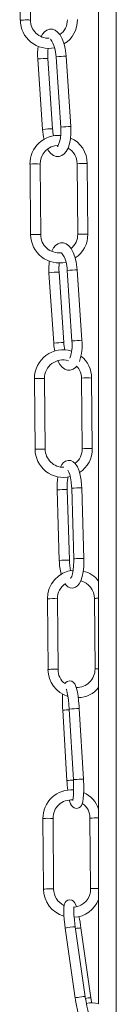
# Model space of a CAD drawing. Header units: millimetres. Extents: x -238 to 509, y -1369 to 291.
# Tile 4 of 7: x 308 to 337, y -978 to -685. Entities that reach past the tile are written whole.
import ezdxf

# ---------------------------------------------------------------- set-up
doc = ezdxf.new("R2010")
doc.units = ezdxf.units.MM

msp = doc.modelspace()

# ---------------------------------------------------------------- linework, layer by layer
at = {"color": 7, "linetype": 'Continuous', "lineweight": 15}
for p, q in [((337.22, -982.71), (337.22, -293.48)), ((331.92, -434.27), (331.92, -977.77)), ((308.48, -664.12), (308.66, -685.17)), ((311.66, -685.17), (311.48, -664.1)), ((313.87, -696.69), (315.28, -717.64)), ((318.27, -717.44), (316.86, -696.49)), ((319.28, -696.04), (320.69, -717.02)), ((323.69, -716.78), (322.28, -695.83)), ((311.55, -727.96), (311.73, -749.01)), ((314.73, -749.01), (314.55, -727.93)), ((325.54, -727.83), (325.73, -748.82)), ((328.73, -748.79), (328.54, -727.8)), ((317.19, -760.28), (318.6, -781.22)), ((321.59, -781.02), (320.18, -760.08)), ((322.6, -759.62), (324.02, -780.6)), ((327.01, -780.37), (325.6, -759.42)), ((312.87, -791.77), (313.05, -812.81)), ((316.05, -812.81), (315.87, -791.74)), ((326.86, -791.63), (327.05, -812.63)), ((330.05, -812.6), (329.86, -791.61)), ((319.62, -824.88), (320.26, -845.86)), ((323.25, -845.77), (322.62, -824.79)), ((323.94, -824.4), (324.58, -845.43)), ((327.58, -845.43), (326.94, -824.31)), ((316.71, -857.3), (316.9, -878.35)), ((319.9, -878.35), (319.71, -857.28)), ((330.7, -857.17), (330.89, -878.16)), ((321.29, -890.4), (322.53, -911.36)), ((321.3, -890.4), (321.29, -890.4)), ((323.2, -890.11), (324.45, -911.11)), ((323.2, -890.11), (323.22, -890.11)), ((327.44, -910.9), (326.2, -889.94)), ((322.55, -911.36), (322.53, -911.36)), ((315.39, -922.66), (315.58, -943.71)), ((318.58, -943.71), (318.39, -922.63)), ((329.38, -922.53), (329.57, -943.52)), ((327.98, -975.72), (325, -954.83)), ((322.03, -955.25), (325, -976.05)), ((329.67, -975.98), (326.7, -955.21))]:
    msp.add_line(p, q, dxfattribs=at)
at = {"color": 8, "linetype": 'Continuous', "lineweight": 15}
for p, q in [((319.7, -824.87), (319.62, -824.88)), ((320.33, -845.85), (320.26, -845.86))]:
    msp.add_line(p, q, dxfattribs=at)
at = {"color": 8, "linetype": 'Continuous', "lineweight": 15, "flags": 128}
for points in [[(308.67, -685.12), (308.76, -685.1), (309.08, -685.09), (309.56, -685.08), (310.13, -685.07), (310.7, -685.07), (311.2, -685.07), (311.53, -685.08), (311.66, -685.09), (311.66, -685.09)], [(313.99, -696.67), (313.87, -696.69), (313.87, -696.69)], [(319.28, -696.04), (319.28, -696.04), (319.4, -696.01)], [(315.39, -717.62), (315.28, -717.64), (315.28, -717.64)], [(320.69, -716.98), (320.69, -716.98), (320.81, -716.96)], [(311.74, -748.95), (311.83, -748.94), (312.15, -748.92), (312.63, -748.91), (313.2, -748.9), (313.77, -748.9), (314.27, -748.9), (314.61, -748.91), (314.73, -748.92), (314.73, -748.93)], [(317.31, -760.26), (317.19, -760.28), (317.19, -760.28)], [(322.6, -759.62), (322.6, -759.62), (322.72, -759.6)], [(318.72, -781.2), (318.6, -781.22), (318.6, -781.22)], [(324.02, -780.57), (324.01, -780.57), (324.13, -780.55)], [(313.06, -812.76), (313.15, -812.75), (313.47, -812.73), (313.95, -812.72), (314.52, -812.71), (315.09, -812.71), (315.59, -812.71), (315.93, -812.72), (316.05, -812.73), (316.05, -812.73)], [(324.59, -845.38), (324.65, -845.37), (324.93, -845.35), (325.39, -845.32), (325.96, -845.3), (326.54, -845.29), (327.05, -845.28), (327.41, -845.28), (327.57, -845.29), (327.56, -845.29)], [(316.9, -878.3), (317, -878.28), (317.31, -878.27), (317.79, -878.26), (318.36, -878.25), (318.94, -878.25), (319.43, -878.25), (319.77, -878.26), (319.9, -878.27), (319.89, -878.27)], [(324.47, -911.07), (324.46, -911.07), (324.65, -911.05), (325.04, -911.02), (325.57, -910.99), (326.15, -910.96), (326.7, -910.92), (327.14, -910.9), (327.39, -910.9), (327.42, -910.9)], [(315.58, -943.65), (315.68, -943.64), (315.99, -943.62), (316.47, -943.61), (317.04, -943.6), (317.62, -943.6), (318.11, -943.6), (318.45, -943.61), (318.58, -943.62), (318.57, -943.63)], [(325.01, -976.02), (325.05, -975.99), (325.31, -975.93), (325.75, -975.85), (326.3, -975.76), (326.88, -975.68), (327.4, -975.62), (327.77, -975.59), (327.96, -975.59), (327.94, -975.6)]]:
    msp.add_lwpolyline(points, dxfattribs=at)
at = {"color": 7, "linetype": 'Continuous', "lineweight": 15, "flags": 128}
for points in [[(322.28, -695.83), (322.2, -695), (321.96, -693.45), (321.6, -691.99), (321.11, -690.67), (320.48, -689.51), (319.77, -688.65), (319.01, -688.1), (318.2, -687.81), (317.34, -687.8), (316.51, -688.08), (315.81, -688.58), (315.22, -689.3), (314.84, -690.01)], [(316.81, -723.48), (317.07, -723.96), (317.79, -724.82), (318.55, -725.37), (319.36, -725.66), (320.21, -725.67), (321.05, -725.39), (321.74, -724.89), (322.34, -724.17), (322.87, -723.17), (323.29, -721.88), (323.57, -720.43), (323.71, -718.88), (323.71, -717.29), (323.69, -716.78)], [(320.69, -716.98), (320.72, -717.69), (320.7, -719.03), (320.57, -720.27), (320.34, -721.32), (320.06, -722.11), (319.79, -722.58), (319.65, -722.74), (319.66, -722.73)], [(325.6, -759.42), (325.52, -758.58), (325.28, -757.03), (324.92, -755.58), (324.43, -754.25), (323.8, -753.1), (323.09, -752.24), (322.33, -751.69), (321.52, -751.4), (320.66, -751.39), (319.83, -751.67), (319.13, -752.17), (318.54, -752.89), (318.01, -753.88)], [(318.6, -781.22), (318.67, -782.06), (318.9, -783.56)], [(319.79, -786.44), (320.39, -787.54), (321.11, -788.41), (321.87, -788.96), (322.68, -789.24), (323.53, -789.26), (324.37, -788.98), (325.06, -788.48), (325.43, -788.04)], [(326.94, -824.31), (326.9, -823.48), (326.75, -821.95), (326.5, -820.5), (326.15, -819.19), (325.68, -818.03), (325.02, -817.03), (324.41, -816.49), (323.7, -816.17), (322.92, -816.11), (322.15, -816.34), (321.54, -816.76), (321.03, -817.37), (320.65, -818.08)], [(322.76, -819), (322.75, -818.99), (322.88, -819.17), (323.1, -819.6), (323.36, -820.32), (323.6, -821.3), (323.8, -822.49), (323.92, -823.82), (323.94, -824.4)], [(321.97, -852.83), (322.18, -853.15), (322.79, -853.69), (323.5, -854.01), (324.28, -854.07), (325.05, -853.84), (325.66, -853.41), (326.17, -852.8), (326.64, -851.92), (327.05, -850.69), (327.34, -849.29), (327.52, -847.78), (327.58, -846.22), (327.57, -845.29)], [(324.58, -845.38), (324.58, -846.11), (324.53, -847.47), (324.4, -848.73), (324.19, -849.8), (323.94, -850.61), (323.73, -851.04), (323.62, -851.21), (323.63, -851.2)], [(326.2, -889.94), (326.14, -889.14), (326.01, -887.65), (325.84, -886.26), (325.63, -885.02), (325.39, -883.95), (325.09, -883.05), (324.85, -882.57), (324.49, -882.13), (324, -881.81), (323.34, -881.68), (322.63, -881.85), (322.17, -882.17), (321.93, -882.48)], [(322.31, -884.17), (322.31, -884.16), (322.36, -884.28), (322.47, -884.63), (322.63, -885.28), (322.8, -886.21), (322.96, -887.38), (323.1, -888.72), (323.2, -890.11)], [(323.29, -917.15), (323.33, -917.35), (323.63, -918.25), (323.88, -918.73), (324.24, -919.17), (324.73, -919.48), (325.39, -919.62), (326.1, -919.45), (326.56, -919.13), (326.85, -918.75), (327.06, -918.32), (327.24, -917.71), (327.39, -916.73), (327.48, -915.62), (327.53, -914.26), (327.52, -912.81), (327.46, -911.29), (327.44, -910.9)], [(324.45, -911.08), (324.49, -911.83), (324.53, -913.24), (324.52, -914.54), (324.48, -915.67), (324.39, -916.56), (324.31, -917.06), (324.26, -917.25), (324.26, -917.24)], [(325.36, -948.9), (325.16, -948.32), (324.81, -947.65), (324.47, -947.25), (324.02, -946.95), (323.4, -946.81), (322.76, -946.92), (322.27, -947.23), (321.97, -947.59), (321.78, -947.98), (321.67, -948.41), (321.58, -949.12), (321.56, -950.09), (321.62, -951.34), (321.73, -952.71), (321.89, -954.17), (322.03, -955.25)], [(325, -954.83), (324.9, -954.08), (324.74, -952.69), (324.63, -951.42), (324.57, -950.34), (324.57, -949.52), (324.6, -949.09), (324.62, -948.96), (324.62, -948.97)], [(325, -976.02), (325.11, -976.81), (325.36, -978.29), (325.64, -979.68), (325.93, -980.94), (326.23, -982.02), (326.54, -982.91), (326.89, -983.58), (327.23, -983.99), (327.68, -984.28), (328.3, -984.42), (328.94, -984.31), (329.43, -984), (329.73, -983.64), (329.92, -983.25), (330.03, -982.82), (330.12, -982.11), (330.14, -981.14), (330.11, -980.52)], [(329.38, -981.91), (329.38, -981.92), (329.31, -981.76), (329.16, -981.35), (328.95, -980.65), (328.71, -979.67), (328.45, -978.47), (328.21, -977.12), (327.99, -975.77), (327.97, -975.59)], [(329.86, -977.51), (329.81, -977.06), (329.67, -975.98)]]:
    msp.add_lwpolyline(points, dxfattribs=at)
at = {"color": 7, "linetype": 'Continuous', "lineweight": 15}
for centre, radius, start, end in [((317.09, -685.09), 8.42, 180.1881, 282.1348), ((317.14, -685.05), 5.48, 180.4417, 271.013), ((317.48, -685.15), 5.18, 304.4054, 1.8132), ((317.43, -685.14), 8.23, 300.8566, 1.2766), ((309.83, -696.09), 9.45, 0.3381, 33.9968), ((329.58, -695.37), 15.77, 170.9517, 184.815), ((330.94, -695.44), 14.11, 172.0923, 184.282), ((330.22, -716.85), 14.96, 183.0278, 194.4963), ((331.01, -716.71), 12.76, 183.2687, 192.8568), ((320.01, -727.86), 8.47, 85.6343, 180.6372), ((320.4, -727.68), 8.14, 359.1686, 66.8897), ((320.04, -727.88), 5.5, 91.4677, 180.5312), ((315.35, -726.61), 6.01, 40.4192, 44.1585), ((320.26, -727.8), 5.29, 359.6984, 60.5296), ((320.18, -748.91), 8.44, 180.2849, 283.9948), ((320.16, -748.92), 5.43, 180.083, 276.4829), ((320.63, -749.02), 5.1, 307.8532, 2.3076), ((320.6, -749.02), 8.13, 302.6819, 1.6115), ((314.38, -759.31), 8.23, 357.8167, 37.0174), ((334.85, -759.02), 17.7, 172.8046, 184.0604), ((333.54, -759.03), 13.4, 172.7055, 184.4713), ((334.63, -780.26), 13.06, 183.3384, 193.1357), ((312.54, -781.75), 11.53, 340.0526, 5.894), ((311.99, -781.69), 15.07, 340.867, 5.025), ((321.35, -791.68), 8.49, 72.4289, 180.5746), ((321.85, -791.45), 8.02, 358.8848, 52.8028), ((321.31, -791.65), 5.44, 72.2073, 180.9722), ((321.83, -791.56), 5.03, 359.1112, 44.3484), ((321.49, -812.72), 8.44, 180.2713, 283.7945), ((321.53, -812.69), 5.47, 180.4194, 270.7815), ((321.92, -812.82), 5.13, 306.0869, 2.0944), ((321.91, -812.82), 8.14, 302.4649, 1.575), ((341.37, -824.14), 21.76, 171.6049, 181.9439), ((339, -824.04), 16.4, 169.4438, 182.6181), ((338.37, -845.64), 18.11, 180.7111, 193.9574), ((339.52, -845.54), 16.26, 180.8232, 191.9872), ((325.21, -857.23), 8.5, 95.529, 180.5232), ((325.93, -856.12), 7.23, 34.1377, 78.5227), ((325.31, -857.17), 5.4, 0.0038, 75.8204), ((324.98, -857.15), 5.27, 122.4285, 181.3933), ((325.33, -878.25), 8.44, 180.3265, 252.5874), ((325.01, -878.4), 5.12, 178.5957, 232.9477), ((325.44, -878.24), 5.45, 268.5874, 0.8314), ((325.9, -879.18), 7.49, 269.9309, 323.5005), ((359.7, -887.72), 38.51, 176.8741, 183.997), ((362.09, -909.22), 39.62, 183.0932, 187.1825), ((323.86, -922.57), 8.47, 85.4936, 180.6247), ((324.4, -922.14), 7.86, 16.9986, 66.7463), ((323.82, -922.54), 5.43, 85.0211, 180.9521), ((324.24, -922.43), 5.15, 358.953, 56.1318), ((324.06, -943.58), 8.48, 180.4802, 253.4594), ((324.06, -943.58), 5.49, 180.4774, 243.9867), ((324.22, -943.67), 5.35, 276.0654, 1.5635), ((324.23, -943.82), 8.23, 273.1377, 339.2423), ((273.1, -962.76), 54.13, 8.0187, 11.6933), ((330, -983.67), 6.21, 71.9834, 105.7992)]:
    msp.add_arc(centre, radius, start, end, dxfattribs=at)
at = {"color": 8, "linetype": 'Continuous', "lineweight": 15}
for centre, radius, start, end in [((317.44, -728.68), 32.2, 91.0227, 96.1528), ((322.59, -723.94), 28.1, 90.6458, 96.5239), ((318.84, -749.58), 32.15, 91.0178, 96.155), ((323.99, -744.76), 27.98, 90.6346, 96.5344), ((313.24, -749.24), 21.35, 86.4829, 94.542), ((327.24, -749.81), 22.05, 86.611, 94.4138), ((327.43, -770.94), 22.18, 86.6294, 94.3843), ((320.76, -792.27), 32.2, 91.0227, 96.1528), ((325.91, -787.52), 28.1, 90.6458, 96.5239), ((322.16, -813.17), 32.15, 91.0178, 96.155), ((327.31, -808.35), 27.98, 90.6346, 96.5344), ((314.56, -813.05), 21.35, 86.4829, 94.542), ((328.56, -813.61), 22.05, 86.611, 94.4138), ((328.74, -834.74), 22.18, 86.6294, 94.3843), ((321.8, -849.46), 24.68, 88.0897, 94.8869), ((326.03, -843.83), 19.54, 87.3223, 96.1266), ((322.43, -870.43), 24.67, 88.0878, 94.8879), ((318.4, -878.58), 21.35, 86.4829, 94.542), ((331.81, -870.33), 13.21, 89.5349, 94.7989), ((331.9, -890.04), 11.92, 89.9327, 94.8487), ((325.85, -943.6), 53.39, 92.83, 94.8865), ((327.71, -941.27), 51.36, 91.6839, 95.0154), ((327.1, -964.63), 53.47, 92.8261, 94.8862), ((317.08, -943.94), 21.35, 86.4829, 94.542), ((331.18, -949.8), 27.33, 88.4099, 93.7592), ((331.33, -970.69), 27.23, 88.7264, 93.6996), ((325.14, -966.43), 11.6, 90.6982, 105.5541), ((326.77, -964), 8.79, 90.4475, 101.091), ((329.74, -984.76), 8.77, 90.446, 101.0768)]:
    msp.add_arc(centre, radius, start, end, dxfattribs=at)

doc.saveas('drawing.dxf')
